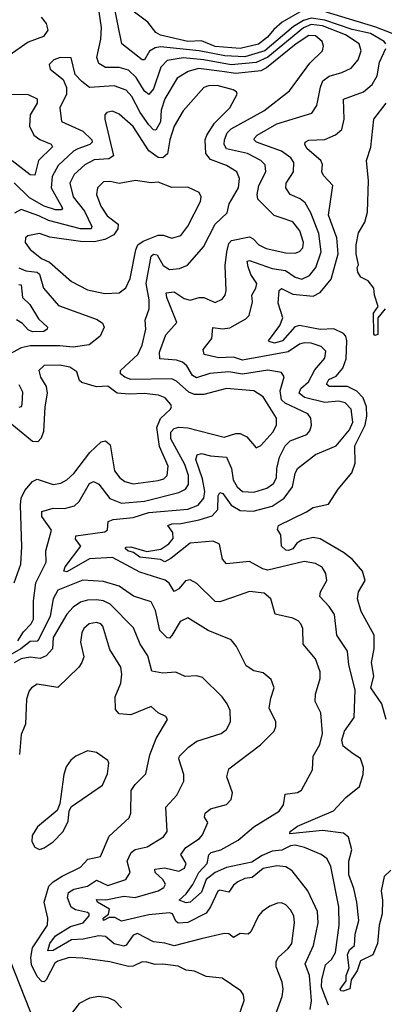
# Model space of a CAD drawing. Extents: x 1843161 to 1959474, y 907081 to 1016326.
# Tile 235 of 256: x 1873288 to 1874886, y 991238 to 995551. Entities that reach past the tile are written whole.
import ezdxf

# ---------------------------------------------------------------- set-up
doc = ezdxf.new("R2010")
doc.units = 0

msp = doc.modelspace()

# ---------------------------------------------------------------- linework, layer by layer
at = {"layer": '0CON20XD'}
for points in [[(1874750, 992335), (1874705, 992368.6), (1874699.3, 992395), (1874711.3, 992435), (1874753.8, 992495), (1874758.8, 992615), (1874730.8, 992725), (1874724.7, 992785), (1874678.4, 992855), (1874667.1, 992945), (1874645, 992980.5), (1874604.2, 993025), (1874605.7, 993045), (1874634.5, 993095), (1874630, 993125), (1874613.5, 993153.5), (1874585, 993169.2), (1874535, 993177.9), (1874375, 993139.6), (1874353.8, 993145), (1874295, 993177.8), (1874195, 993167.5), (1874177.7, 993187.7), (1874164, 993254), (1874136.4, 993266.4), (1874035, 993258.4), (1873951.2, 993191.2), (1873925, 993176.8), (1873905, 993186.2), (1873815, 993196.8), (1873787.3, 993217.3), (1873762, 993225), (1873750.7, 993235), (1873755, 993240), (1873775, 993242.8), (1873845, 993221), (1873907.5, 993232.5), (1873942.4, 993255), (1873961.4, 993278.6), (1873959, 993305), (1873938.1, 993335), (1873955, 993343.3), (1873995, 993344.6), (1874075, 993360.3), (1874132, 993378), (1874156.7, 993405), (1874158.4, 993465), (1874165, 993479.6), (1874178.8, 993475), (1874214.3, 993424.3), (1874255, 993401.1), (1874311.3, 993398.7), (1874395, 993420.7), (1874446.9, 993455), (1874483.8, 993505), (1874495, 993564), (1874505, 993585.6), (1874585, 993646.2), (1874675, 993684.5), (1874732.8, 993755), (1874747.5, 993787.5), (1874740.7, 993845), (1874715, 993872.4), (1874685, 993880.4), (1874625, 993874.8), (1874536.9, 993896.9), (1874513.1, 993915), (1874520.3, 993935), (1874554.3, 993965), (1874582.3, 994017.7), (1874625, 994068.6), (1874629.4, 994099.4), (1874609, 994119), (1874565, 994134.8), (1874535, 994135.7), (1874515, 994130.5), (1874465, 994096.2), (1874265, 994059.8), (1874225, 994072.8), (1874160.4, 994070.4), (1874097.1, 994085), (1874092.8, 994107.2), (1874129.6, 994155), (1874135, 994202.9), (1874177.4, 994197.4), (1874209.2, 994200.8), (1874279.7, 994240.3), (1874293.2, 994255), (1874308, 994315), (1874305.4, 994345), (1874323.2, 994375), (1874326.9, 994395), (1874301.5, 994435), (1874289, 994469), (1874285, 994493.8), (1874295, 994496.9), (1874395, 994461.2), (1874453.3, 994453.3), (1874495, 994422.9), (1874525, 994413.9), (1874558.8, 994431.2), (1874586.2, 994465), (1874609, 994535), (1874599, 994615), (1874564.6, 994704.6), (1874538.8, 994748.8), (1874517.1, 994767.1), (1874472.9, 994785), (1874454.7, 994815), (1874455.9, 994835), (1874488.4, 994885), (1874488.9, 994925), (1874475.7, 994945.7), (1874435, 994974.8), (1874326.7, 995015), (1874316.4, 995025), (1874317.2, 995032.8), (1874328.5, 995045), (1874415, 995095.7), (1874568.7, 995141.3), (1874589.7, 995175), (1874605.7, 995255), (1874617.3, 995282.7), (1874645, 995303.3), (1874699.4, 995320.6), (1874741.1, 995338.9), (1874770.8, 995375), (1874784.6, 995415), (1874776.5, 995445), (1874715.3, 995485), (1874615, 995523.7), (1874565, 995529.9), (1874531.7, 995515), (1874375, 995387), (1874325, 995363.3), (1874215, 995354.2), (1874095, 995375.4), (1874005, 995384.1), (1873935, 995372.5), (1873907.2, 995342.8), (1873875, 995248.2), (1873855, 995222.9), (1873835, 995237.7), (1873798.4, 995298.4), (1873765, 995329.8), (1873725, 995342.3), (1873665, 995341.9), (1873635, 995360), (1873626.9, 995385), (1873643.6, 995466.4), (1873647.5, 995517.5), (1873632.5, 995615)], [(1874892.1, 995445), (1874885, 995456.1), (1874825, 995490.7), (1874745, 995508.5), (1874625, 995549.7), (1874565, 995557.7), (1874531.8, 995548.2), (1874488.2, 995521.8), (1874363, 995415), (1874275, 995388.9), (1874187.4, 995392.6), (1874075, 995414.6), (1873905, 995432.1), (1873882.5, 995427.5), (1873857.2, 995412.8), (1873835, 995375.5), (1873825, 995374.7), (1873736.3, 995445), (1873699.8, 995625)], [(1874525, 995590.3), (1874438.9, 995541.1), (1874401.3, 995508.7), (1874374.7, 995475), (1874335, 995443.8), (1874255, 995424.9), (1874145, 995434.1), (1874085, 995458.3), (1874025.8, 995455), (1873905, 995484), (1873885.5, 995495), (1873849.7, 995539.7), (1873785, 995589.2)], [(1874920.2, 995490.2), (1874848.9, 995518.9), (1874585, 995598.4)], [(1873382.1, 995562.1), (1873404.1, 995535), (1873412.3, 995505), (1873392.3, 995477.7), (1873325, 995452.6), (1873242.9, 995395)], [(1874641.8, 991235), (1874625.5, 991275), (1874611.3, 991315), (1874611.9, 991345), (1874628.3, 991411.7), (1874653.9, 991435), (1874672.2, 991465), (1874688.3, 991585), (1874686.2, 991665), (1874652, 991842), (1874635.6, 991875.6), (1874609.4, 991895), (1874536.7, 991925), (1874495, 991934.5), (1874475, 991931.9), (1874437.1, 991912.9), (1874395, 991908.4), (1874350.3, 991889.7), (1874305, 991861.2), (1874195, 991838), (1874145, 991816), (1874104.9, 991785.1), (1874085, 991729.8), (1874035, 991686.1), (1874017.5, 991682.5), (1873986.5, 991695), (1874018.2, 991721.8), (1874047.3, 991762.7), (1874073.4, 991815), (1874109.3, 991855), (1874116.5, 991893.5), (1874126.7, 991903.3), (1874169.3, 991915), (1874245, 991956.4), (1874314.8, 992015.2), (1874425, 992083.8), (1874445, 992112), (1874451.3, 992158.7), (1874505, 992165.6), (1874523.5, 992176.5), (1874571.9, 992265), (1874574.5, 992325.5), (1874603.8, 992376.2), (1874615.8, 992424.2), (1874608.2, 992515), (1874583.1, 992565), (1874584, 992596), (1874604.5, 992665), (1874604.5, 992695), (1874585, 992750.8), (1874530, 992815), (1874529.6, 992885), (1874520.9, 992905), (1874508.5, 992918.5), (1874485, 992929.6), (1874407.4, 992947.4), (1874389.4, 993015), (1874359.1, 993039.1), (1874295, 993046.1), (1874220.4, 993019.6), (1874165, 993001.8), (1874145, 993002.7), (1874065, 993080.9), (1874035, 993097.9), (1874015, 993093.1), (1873985, 993058.4), (1873965, 993046.5), (1873943, 993083), (1873926, 993096), (1873815, 993131.6), (1873695, 993195.5), (1873595, 993189.5), (1873495, 993132.9), (1873481.2, 993135), (1873488.4, 993155), (1873556.2, 993245), (1873532.5, 993275), (1873535, 993290.6), (1873661.8, 993308.2), (1873673.8, 993316.2), (1873676.8, 993353.2), (1873698.3, 993361.7), (1873785, 993370), (1873855, 993392), (1874025, 993407.6), (1874070.9, 993425), (1874095, 993454.6), (1874099.6, 993485), (1874090.1, 993540.1), (1874060.2, 993625), (1874065.6, 993645), (1874085, 993651.3), (1874125, 993640.5), (1874194.3, 993634.3), (1874216.2, 993585), (1874224.4, 993535), (1874241.6, 993505), (1874265, 993484.8), (1874315, 993480.9), (1874370.8, 993499.2), (1874400.8, 993519.2), (1874413.1, 993545), (1874414.9, 993585), (1874426.1, 993635), (1874451.5, 993685), (1874474.1, 993705.9), (1874546.4, 993733.6), (1874559.9, 993750.1), (1874566.8, 993775), (1874564.1, 993805), (1874550.8, 993825), (1874451.9, 993871.9), (1874435.8, 993885.8), (1874430.2, 993925), (1874446.8, 993986.8), (1874435.7, 994005.7), (1874376.1, 994016.1), (1874265, 993997.8), (1874205, 994008.5), (1874121.5, 994001.5), (1874062.5, 993982.5), (1874045, 993992.6), (1874021, 994035), (1874001.3, 994051.3), (1873975, 994060), (1873902.5, 994065), (1873900.7, 994095), (1873929, 994171), (1873977.5, 994225), (1873932.9, 994335), (1873930.5, 994355), (1873965, 994359), (1874009.8, 994329.8), (1874035, 994322.2), (1874075, 994334.3), (1874095, 994333.9), (1874145, 994313.1), (1874175, 994326.5), (1874189.1, 994345), (1874192.9, 994365), (1874188.1, 994475), (1874195.6, 994535), (1874205, 994571.4), (1874216.4, 994583.6), (1874295, 994600), (1874311.4, 994591.4), (1874336.2, 994565), (1874368.7, 994548.7), (1874455, 994530.6), (1874495, 994529.1), (1874514.8, 994535.2), (1874528.4, 994551.6), (1874532.5, 994575), (1874516.2, 994626.2), (1874485, 994665.9), (1874434, 994684), (1874403.7, 994693.7), (1874332.1, 994765), (1874329, 994785), (1874336.8, 994825), (1874366.8, 994885), (1874364.1, 994915), (1874344.6, 994935), (1874286.2, 994965), (1874194.9, 994984.9), (1874184.7, 995005), (1874185.7, 995025), (1874197.7, 995055), (1874215, 995073.5), (1874358.3, 995151.7), (1874470.7, 995239.3), (1874559.2, 995360.8), (1874614.5, 995415), (1874619.2, 995435), (1874613.9, 995455), (1874585, 995481), (1874555, 995482.6), (1874499.4, 995445), (1874369.9, 995340.1), (1874345, 995327.3), (1874235, 995315.9), (1874175, 995324.7), (1874072.4, 995337.6), (1874026.1, 995323.9), (1873978.5, 995295), (1873924.8, 995205), (1873907.7, 995155), (1873905, 995103.5), (1873885, 995066.8), (1873875, 995068.2), (1873855, 995091.1), (1873817, 995145), (1873779.2, 995215), (1873755, 995243.1), (1873701.7, 995261.7), (1873594.8, 995254.8), (1873560.2, 995280.2), (1873531.5, 995311.5), (1873514.2, 995384.2), (1873465.5, 995385.5), (1873437.5, 995375), (1873417.5, 995355), (1873421.4, 995335), (1873479.5, 995289.5), (1873493.7, 995253.7), (1873492.9, 995225), (1873464.1, 995165), (1873471.5, 995105), (1873565, 995062.4), (1873604.7, 995025), (1873605.9, 995015), (1873595.5, 995005), (1873543.8, 994985), (1873524.9, 994975.1), (1873457.6, 994912.4), (1873430.4, 994865), (1873426.2, 994815), (1873475.6, 994725), (1873471.2, 994718.8), (1873445, 994718), (1873395, 994734.9), (1873331.2, 994771.2), (1873265, 994836.8)], [(1874894.6, 992485), (1874875.8, 992555), (1874826.2, 992625), (1874840.5, 992675), (1874830.4, 992735), (1874841.7, 992795), (1874841.9, 992855), (1874785, 992959.4), (1874767.8, 993015), (1874772.8, 993045), (1874802.7, 993095), (1874790.9, 993135), (1874746.6, 993186.6), (1874707.8, 993217.8), (1874605, 993277.7), (1874575, 993282.4), (1874525, 993271.9), (1874502.3, 993257.7), (1874485, 993232.8), (1874465.6, 993225.6), (1874455, 993227.1), (1874436, 993245), (1874432, 993295), (1874417.8, 993317.8), (1874422, 993335), (1874545, 993394.7), (1874575, 993414.6), (1874640.8, 993429.2), (1874683.5, 993495), (1874744.3, 993565.7), (1874758.3, 993608.3), (1874757.2, 993685), (1874802.2, 993775), (1874809.5, 993815), (1874807.4, 993855), (1874793, 993895), (1874765, 993924.5), (1874725, 993944), (1874645, 993944.4), (1874633.2, 993955), (1874642.4, 993975), (1874675, 993990), (1874703.8, 994025), (1874719.2, 994065), (1874722.5, 994145), (1874717.1, 994165), (1874706.8, 994176.8), (1874665, 994197), (1874605, 994193.8), (1874515, 994211.1), (1874494.6, 994205.4), (1874439.2, 994145), (1874404.8, 994134.8), (1874381.2, 994141.2), (1874378.6, 994145), (1874428.2, 994211.8), (1874440.7, 994245), (1874420.9, 994309.1), (1874425.4, 994364.6), (1874435, 994373.6), (1874485, 994349), (1874575, 994339.8), (1874605, 994356.5), (1874653.8, 994415), (1874684.4, 994525), (1874677.8, 994595), (1874641, 994695), (1874660, 994825), (1874619.1, 994869.1), (1874612.7, 994885), (1874615, 994916.7), (1874607.5, 994935), (1874548.4, 994985), (1874537.1, 995005), (1874538.5, 995015), (1874555.9, 995024.1), (1874625, 995025.7), (1874672.6, 995047.4), (1874699.3, 995070.7), (1874709.7, 995115), (1874706.8, 995203.2), (1874795, 995234.6), (1874833.1, 995266.9), (1874854.8, 995305.2), (1874864.2, 995365), (1874893, 995425)], [(1873280.1, 992829.9), (1873305, 992869.7), (1873339.3, 992905), (1873348.4, 992925), (1873349.7, 993005), (1873359, 993085), (1873405.2, 993175), (1873403.4, 993225), (1873428.2, 993315), (1873385, 993374.4), (1873385, 993397.5), (1873435, 993412), (1873485, 993409.8), (1873528.7, 993421.3), (1873549, 993441), (1873595, 993519.1), (1873612.3, 993527.7), (1873635, 993516.8), (1873683.9, 993453.9), (1873735, 993433.8), (1873835, 993441.5), (1873985, 993479.4), (1874014.8, 993495.2), (1874027.4, 993515), (1874027.5, 993555), (1874012.4, 993602.4), (1873950, 993715), (1873951.1, 993745), (1873965, 993760.2), (1873985, 993766.2), (1874025, 993763.8), (1874185, 993722), (1874235, 993739.1), (1874255, 993739), (1874283.8, 993723.8), (1874325, 993676), (1874345, 993685.8), (1874397.1, 993745), (1874413.2, 993775), (1874414.1, 993805), (1874355, 993899.6), (1874315, 993925.8), (1874195, 993935.2), (1874095, 993910), (1874055, 993909.7), (1874029.6, 993919.6), (1873975, 993967.2), (1873955, 993977.6), (1873775.2, 993975.2), (1873749.4, 993985), (1873730.3, 994000.3), (1873730, 994015), (1873805.6, 994085), (1873825.1, 994124.9), (1873840.5, 994195), (1873837.5, 994235), (1873856.2, 994285), (1873856.3, 994323.7), (1873843.3, 994395), (1873863.8, 994515), (1873875, 994523.8), (1873891.5, 994521.5), (1873917.2, 994475), (1873945, 994456.9), (1873988.1, 994461.9), (1874023.6, 994476.4), (1874094.4, 994555.6), (1874144.8, 994655.2), (1874197.9, 994705), (1874206.7, 994745), (1874247.6, 994815), (1874252.2, 994855), (1874239.5, 994885), (1874195, 994913.2), (1874125, 994939), (1874103.5, 994965), (1874101.3, 995025), (1874109, 995045), (1874141.9, 995098.1), (1874208.5, 995165), (1874241.4, 995225), (1874238.6, 995235), (1874223.3, 995243.3), (1874153.4, 995263.4), (1874115, 995261.5), (1874095, 995253.5), (1874005, 995151.9), (1873965, 995084.4), (1873946.4, 995025), (1873935.8, 994964.2), (1873915, 994946.2), (1873895, 994948.1), (1873855, 994976.3), (1873785, 995083.3), (1873725, 995137.9), (1873695, 995150.5), (1873670, 995145), (1873661.1, 995135), (1873660.9, 995115), (1873699.7, 994955), (1873678.5, 994941.5), (1873615, 994937.6), (1873574.5, 994915.5), (1873527.3, 994872.7), (1873508.4, 994835), (1873522.6, 994775), (1873571.8, 994711.8), (1873604.6, 994645), (1873601.9, 994635), (1873555, 994635.5), (1873415, 994671.8), (1873371.9, 994691.9), (1873295, 994719.1), (1873265.7, 994704.3)], [(1873245, 995225.3), (1873325, 995224), (1873365.6, 995205), (1873364.7, 995185), (1873334.2, 995135), (1873330.9, 995085), (1873350.8, 995045), (1873377, 995027), (1873426.2, 995006.2), (1873432.7, 994995), (1873371.3, 994935), (1873355, 994870.6), (1873335, 994872.3), (1873255, 994932.7)], [(1874890, 994285), (1874857.5, 994245), (1874857.3, 994172.7), (1874845, 994168), (1874840, 994175), (1874839.2, 994265), (1874859.2, 994295), (1874842.5, 994345), (1874840, 994375), (1874815, 994406.7), (1874783.6, 994423.6), (1874770, 994445), (1874767.5, 994465), (1874773.3, 994476.7), (1874762.3, 994525), (1874763.1, 994565), (1874773, 994617), (1874800, 994665), (1874811.8, 994708.2), (1874817.3, 994845), (1874808, 994935), (1874826.7, 994993.3), (1874840, 995115), (1874894.5, 995185.5)], [(1873661.9, 994351.9), (1873725, 994354.7), (1873754, 994376), (1873772.2, 994417.8), (1873797, 994543), (1873806.6, 994565), (1873828.8, 994581.2), (1873895, 994606.9), (1873917.3, 994607.3), (1873955, 994593.8), (1873994.6, 994605.4), (1874025, 994647.5), (1874080, 994755), (1874082.9, 994775), (1874075, 994794.2), (1874025, 994817.1), (1873955, 994815.7), (1873895, 994839.2), (1873865, 994836.2), (1873796.4, 994846.4), (1873725, 994834.1), (1873685, 994842.7), (1873655, 994841.2), (1873628.9, 994815), (1873625.4, 994785), (1873644.4, 994734.4), (1873671.8, 994691.8), (1873720.5, 994655), (1873718.2, 994635), (1873700.7, 994609.3), (1873661.7, 994588.3), (1873615, 994578.1), (1873555, 994579.4), (1873421.2, 994598.8), (1873375, 994614.3), (1873324, 994605), (1873314.4, 994595), (1873313.2, 994575), (1873333.9, 994545), (1873384.6, 994504.6), (1873419.5, 994489.5), (1873515, 994404.1), (1873585, 994367.9), (1873661.9, 994351.9)], [(1873284.1, 994464.1), (1873315, 994450.7), (1873364.8, 994444.8), (1873375, 994436.8), (1873392.1, 994375), (1873458.8, 994298.8), (1873627.8, 994237.8), (1873651.8, 994221.8), (1873658.5, 994205), (1873640.4, 994165), (1873593.1, 994126.9), (1873523.3, 994116.7), (1873465, 994122.7), (1873335, 994123), (1873295, 994113.1), (1873244.2, 994085.8)], [(1873285, 994391.9), (1873295, 994389.7), (1873301, 994335), (1873333.5, 994303.5), (1873370.5, 994240.5), (1873410, 994205), (1873408.6, 994195), (1873394.6, 994185.4), (1873345, 994184.4), (1873325, 994192.1), (1873300.1, 994220.1), (1873275, 994236.1)], [(1873264.4, 993085), (1873294.2, 993165.8), (1873297.8, 993242.2), (1873292, 993425), (1873295, 993455.8), (1873310.8, 993489.2), (1873345, 993528.7), (1873365, 993537.8), (1873435, 993515.3), (1873468.3, 993521.7), (1873495, 993535.3), (1873525, 993562.9), (1873595.2, 993655), (1873645, 993701.9), (1873665, 993705.9), (1873685, 993688.2), (1873704.5, 993574.5), (1873727.1, 993545), (1873748.5, 993528.5), (1873785, 993518.4), (1873895, 993533), (1873919.4, 993540.6), (1873934.6, 993555), (1873938.3, 993595), (1873901.7, 993681.7), (1873889.6, 993765), (1873905, 993804.1), (1873949.1, 993845), (1873953.6, 993855), (1873950, 993865), (1873925.4, 993895), (1873896.9, 993906.9), (1873833.9, 993913.9), (1873768.8, 993911.2), (1873715, 993915.6), (1873675, 993945.4), (1873625, 993943.4), (1873561.4, 993961.4), (1873550.4, 993970.4), (1873539.3, 994009.3), (1873508.6, 994028.6), (1873465, 994038.6), (1873395, 994036.2), (1873371.9, 994015), (1873380, 993985), (1873403.8, 993943.8), (1873408.9, 993915), (1873398.2, 993855), (1873392.5, 993747.5), (1873382.1, 993717.9), (1873367.4, 993702.6), (1873345, 993704.1), (1873245.6, 993785.6)], [(1873285, 993953.3), (1873301, 993921), (1873298.4, 993865), (1873294.6, 993855.4), (1873285, 993851.8)], [(1874567, 991253), (1874558.2, 991365), (1874538.7, 991415), (1874576.4, 991495), (1874596.2, 991595), (1874593.2, 991645), (1874551.2, 991735), (1874482.3, 991822.3), (1874455, 991840.4), (1874415, 991844.7), (1874355, 991833.5), (1874306.6, 991793.4), (1874275, 991788.9), (1874243.5, 991775), (1874225, 991759.5), (1874205, 991728.9), (1874165, 991737.8), (1874155.9, 991734.1), (1874124.8, 991665.2), (1874105, 991637.5), (1874025, 991595.9), (1873983, 991593), (1873971.9, 991601.9), (1873957.5, 991635), (1873945, 991638.3), (1873855, 991629.5), (1873735, 991602.5), (1873705, 991618.4), (1873681, 991619), (1873655, 991604.5), (1873654.5, 991615.5), (1873677, 991633), (1873681.9, 991655), (1873629.1, 991685), (1873625, 991696.9), (1873665.9, 991695.9), (1873745, 991712.4), (1873795, 991706.1), (1873894.6, 991735), (1873920.3, 991749.7), (1873926.7, 991765), (1873916.1, 991785), (1873882.5, 991815), (1873880.2, 991829.8), (1873925, 991835.5), (1873985, 991822), (1874011.2, 991835), (1874017.9, 991855), (1873993.8, 991895), (1874015.8, 991925), (1874076, 991965), (1874089, 991981), (1874112.2, 992035), (1874097.8, 992057.8), (1874101.8, 992075), (1874125, 992094.7), (1874195, 992113.5), (1874215.6, 992135), (1874221.1, 992165), (1874196.7, 992235), (1874205, 992270), (1874342.9, 992375), (1874403.6, 992435), (1874411.2, 992455), (1874410, 992475), (1874381.5, 992535), (1874389.2, 992579.2), (1874403.5, 992625), (1874390.6, 992660.6), (1874355, 992690), (1874315, 992699.2), (1874281.1, 992721.1), (1874237.8, 992805), (1874214.6, 992834.6), (1874114, 992875), (1874025, 992930.8), (1873990.9, 992915), (1873955, 992853.1), (1873945, 992842.1), (1873935, 992842.9), (1873903.1, 992875), (1873882.9, 992962.9), (1873865, 993000.6), (1873786.6, 993026.6), (1873725, 993069.5), (1873655, 993089.6), (1873565, 993095.4), (1873455, 993052), (1873435.1, 993015), (1873421.9, 992938.1), (1873372.2, 992837.8), (1873365, 992829.2), (1873335, 992827.2), (1873293.2, 992795), (1873235, 992761.5)], [(1874387.7, 991132.3), (1874438, 991272), (1874443.2, 991305), (1874438.2, 991335), (1874412.4, 991402.4), (1874411.8, 991425), (1874422.7, 991445), (1874465, 991482.5), (1874481.2, 991505), (1874491.8, 991595), (1874489.3, 991625), (1874475, 991652.2), (1874454, 991674), (1874435, 991682.5), (1874418.6, 991681.4), (1874385, 991668.2), (1874350.6, 991645), (1874334.4, 991625), (1874300.5, 991555), (1874288.8, 991545), (1874255, 991548.9), (1874225, 991530.6), (1874205, 991546.9), (1874185, 991548.9), (1874082.9, 991525), (1873965, 991494), (1873925, 991506), (1873875, 991511.4), (1873805, 991548.8), (1873785, 991540.9), (1873755, 991496.7), (1873745, 991492.6), (1873702.5, 991502.5), (1873664.5, 991534.5), (1873635, 991538), (1873566.7, 991523.3), (1873515, 991521.2), (1873435, 991474.1), (1873412.4, 991472.4), (1873420.7, 991505), (1873445, 991538.5), (1873511.1, 991578.9), (1873566.2, 991595), (1873592.3, 991625), (1873592.2, 991635), (1873585, 991639.6), (1873532.4, 991652.4), (1873513.9, 991663.9), (1873497.8, 991705), (1873502.2, 991727.8), (1873525, 991742.4), (1873585, 991756), (1873625, 991781.6), (1873675, 991759), (1873753.3, 991785), (1873772.3, 991815), (1873759.3, 991865), (1873776.9, 991903.1), (1873795, 991916.5), (1873847.5, 991927.5), (1873917.9, 991972.1), (1873934.6, 991995), (1873928.3, 992101.7), (1873976.4, 992153.6), (1874008.2, 992215), (1874007.8, 992245), (1873986.3, 992313.7), (1873988.9, 992325), (1874027.5, 992365), (1874065, 992391.2), (1874171.2, 992425), (1874195, 992441.4), (1874212.1, 992475), (1874210, 992525), (1874197.5, 992555), (1874175.6, 992585), (1874089.8, 992669.8), (1874065, 992677.3), (1874013.7, 992673.7), (1873973.2, 992693.2), (1873915, 992689.1), (1873867.6, 992697.6), (1873850.4, 992765), (1873816.1, 992815), (1873787.8, 992887.8), (1873685, 992990.3), (1873655, 993005.2), (1873625, 993009.8), (1873585, 993008.8), (1873555, 993000.3), (1873522.2, 992977.8), (1873495, 992946.4), (1873434.9, 992845.1), (1873432.7, 992795), (1873405, 992764.7), (1873377.7, 992752.3), (1873335, 992759.1), (1873295, 992751.8), (1873265, 992734.2)], [(1874244.5, 991175), (1874271.8, 991255), (1874269.3, 991279.3), (1874257.4, 991297.4), (1874175, 991352.2), (1874105, 991360), (1874055, 991382.9), (1874017.8, 991387.8), (1873983.3, 991405), (1873915, 991413.9), (1873882.1, 991412.1), (1873845, 991423.1), (1873825, 991423.8), (1873785, 991405.3), (1873765, 991404.2), (1873683.6, 991423.6), (1873565, 991440.8), (1873505, 991442.4), (1873455, 991426.9), (1873442.4, 991417.6), (1873405, 991345.6), (1873395, 991336.5), (1873385, 991337.9), (1873365, 991359.3), (1873339.5, 991410.5), (1873337.5, 991442.5), (1873344.5, 991485), (1873410.3, 991585), (1873411.2, 991615), (1873395.8, 991685), (1873416.3, 991755), (1873434.7, 991775), (1873475, 991799.8), (1873555, 991838.5), (1873586.8, 991873.2), (1873643.1, 991885), (1873680, 991975), (1873768.6, 992055), (1873775.5, 992075), (1873777.5, 992175), (1873795, 992201.5), (1873841.8, 992248.2), (1873858.8, 992331.2), (1873886.8, 992403.2), (1873935.6, 992485), (1873928.3, 992498.3), (1873895, 992515.6), (1873865, 992543.3), (1873775, 992505.6), (1873725, 992510.8), (1873708.8, 992528.8), (1873707.5, 992585), (1873731.5, 992645), (1873736.1, 992683.9), (1873732.3, 992715), (1873682.7, 992792.7), (1873652.2, 992895), (1873644, 992905), (1873625, 992911.1), (1873593.1, 992905), (1873568.9, 992885), (1873560.7, 992865), (1873555.5, 992825), (1873569.1, 992760.9), (1873561.4, 992735), (1873547.1, 992715), (1873455, 992625.6), (1873365, 992640), (1873340, 992625), (1873329.3, 992610.7), (1873318.9, 992575), (1873314.6, 992465), (1873295, 992420), (1873288.3, 992331.7)], [(1873375, 991916.2), (1873395, 991924.2), (1873435, 991950), (1873478.5, 991995), (1873500.3, 992039.7), (1873505.7, 992085), (1873516, 992105), (1873652, 992198), (1873672.5, 992247.5), (1873679.5, 992295), (1873675, 992305.7), (1873625, 992341.1), (1873585, 992347.8), (1873534.6, 992325.4), (1873512.4, 992307.6), (1873491.7, 992278.3), (1873481.4, 992245), (1873464.2, 992115.8), (1873452.7, 992087.3), (1873366, 992015), (1873343, 991977), (1873341.4, 991951.4), (1873355, 991926.7), (1873375, 991916.2)], [(1874915, 991825.6), (1874885, 991798.1), (1874871.5, 991735), (1874878, 991695), (1874875.9, 991635), (1874863.1, 991585), (1874856.3, 991505), (1874835, 991454.4), (1874781.4, 991428.6), (1874767.2, 991385), (1874741.1, 991345), (1874735, 991305.7), (1874705, 991296), (1874695, 991296.7), (1874692.5, 991305), (1874719.4, 991340.6), (1874718.6, 991365), (1874732.6, 991397.4), (1874724.9, 991455), (1874733.9, 991476.1), (1874754.7, 991495), (1874758.6, 991545), (1874774.3, 991605.7), (1874766.2, 991686.2), (1874753.1, 991745), (1874730.9, 991805), (1874731.2, 991865), (1874744.1, 991915), (1874729.8, 991969.8), (1874707.9, 991987.9), (1874615, 991998.9), (1874471.9, 991985), (1874474.2, 991995), (1874505, 992017.8), (1874662.7, 992085), (1874716.7, 992143.3), (1874777.5, 992192.5), (1874792.9, 992245), (1874794.3, 992275.7), (1874781.9, 992315), (1874750, 992335)], [(1873735, 991223.1), (1873705, 991253.1), (1873676.2, 991266.2), (1873635, 991271.8), (1873595, 991265.5), (1873548.9, 991241.1), (1873496.3, 991173.7), (1873435, 991130.6), (1873405, 991128.2), (1873376.7, 991146.7), (1873357.1, 991167.1), (1873335.2, 991205.2), (1873244.7, 991434.7)], [(1874561.6, 991215), (1874567, 991253)]]:
    msp.add_lwpolyline(points, dxfattribs=at)

doc.saveas('drawing.dxf')
